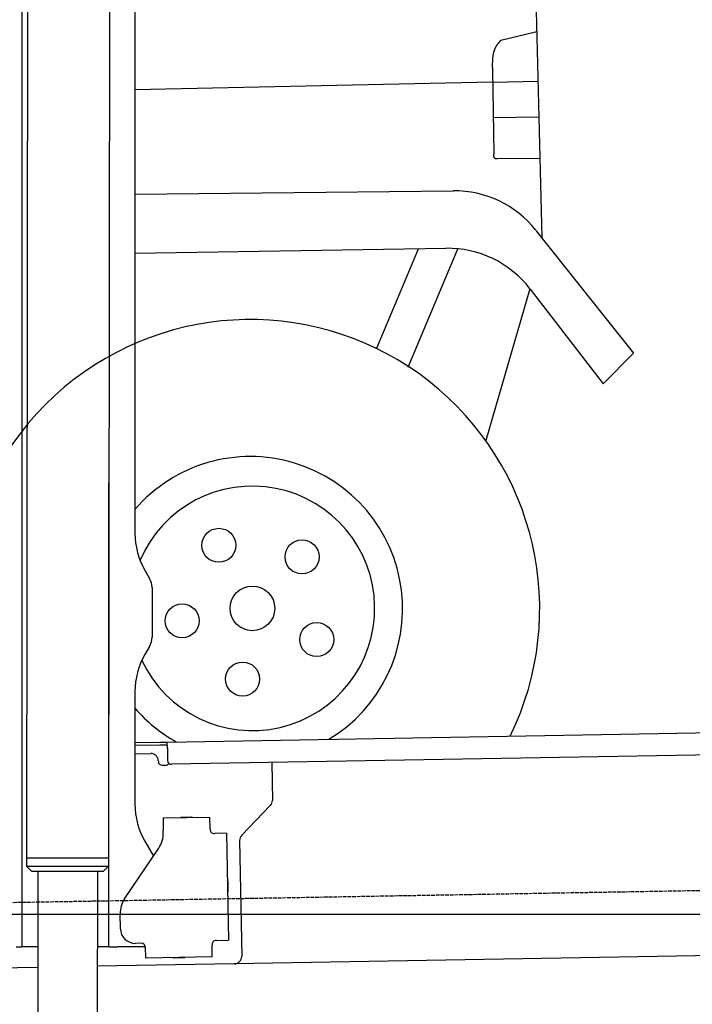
# Model space of a CAD drawing. Extents: x 562 to 7231, y 5567 to 12626.
# Tile 34 of 44: x 4453 to 5357, y 7995 to 9320. Entities that reach past the tile are written whole.
import ezdxf

# ---------------------------------------------------------------- set-up
doc = ezdxf.new("R2010")
doc.units = 0
doc.linetypes.add('GEN3', pattern=[6.25, 5, -1.25])
doc.layers.get('0').update_dxf_attribs({"linetype": 'CONTINUOUS'})
for name, color, linetype in [('3', 6, 'GEN3'), ('5', 3, 'CONTINUOUS'), ('CAR', 10, 'CONTINUOUS')]:
    doc.layers.add(name, color=color, linetype=linetype)

msp = doc.modelspace()

# ---------------------------------------------------------------- linework, layer by layer
for p, q in [((4574.509, 10306.394), (4571.788, 8191.896)), ((4607.567, 10089.479), (4607.567, 8629.111)), ((4455.567, 10069.479), (4455.567, 8072.479)), ((4464.148, 10072.479), (4461.788, 8192.066)), ((4572.567, 8072.479), (4572.567, 8696.989)), ((4620.964, 8579.111), (4627.217, 8568.28)), ((4630.567, 8555.78), (4630.567, 8489.178)), ((4627.217, 8476.678), (4620.964, 8465.847)), ((4607.567, 8415.847), (4607.567, 8264.537)), ((4651.048, 8348.011), (6015.84, 8371.834)), ((4607.567, 8347.252), (4641.049, 8347.837)), ((4641.049, 8347.837), (4651.048, 8348.011)), ((4651.187, 8340.012), (4651.048, 8348.011)), ((4641.119, 8343.837), (4607.567, 8343.252)), ((4607.567, 8332.25), (4628.813, 8332.621)), ((4651.117, 8344.012), (4641.119, 8343.837)), ((4651.187, 8340.012), (4651.484, 8323.015)), ((6011.364, 8341.751), (4656.57, 8318.103)), ((4638.986, 8322.797), (4639.003, 8321.797)), ((4791.55, 8320.459), (4792.437, 8269.609)), ((4644.09, 8316.885), (4649.089, 8316.972)), ((4789.632, 8262.488), (4751.179, 8222.669)), ((4645.329, 8245.896), (4708.319, 8246.995)), ((4645.329, 8245.896), (4645.608, 8229.898)), ((4669.816, 8246.823), (4683.814, 8247.068)), ((4708.599, 8230.998), (4708.319, 8246.995)), ((4645.682, 8225.659), (4645.608, 8229.898)), ((4708.599, 8230.998), (4708.616, 8229.998)), ((4620.964, 8214.537), (4632.425, 8194.685)), ((4713.703, 8225.086), (4714.702, 8225.103)), ((4730.7, 8225.383), (4714.702, 8225.103)), ((4730.7, 8225.383), (4733.213, 8081.405)), ((4748.374, 8215.548), (4751.094, 8059.713)), ((4593.55, 8137.051), (4639.704, 8205.476)), ((4461.788, 8192.066), (4461.771, 8181.066)), ((4571.788, 8191.896), (4461.788, 8192.066)), ((4461.788, 8192.066), (4571.788, 8191.896)), ((4571.788, 8191.896), (4571.771, 8180.896)), ((4461.771, 8181.066), (4571.771, 8180.896)), ((4468.76, 8174.055), (4461.771, 8181.066)), ((4564.76, 8173.907), (4468.76, 8174.055)), ((4477.064, 8174.042), (4474.185, 6153.979)), ((4557.064, 8173.919), (4554.185, 6153.979)), ((4564.76, 8173.907), (4571.771, 8180.896)), ((4732.334, 8160.401), (4732.579, 8146.403)), ((4587.921, 8096.871), (4587.572, 8116.868)), ((4455.567, 8097.479), (4455.567, 8072.479)), ((4717.216, 8081.125), (4716.216, 8081.108)), ((4717.216, 8081.125), (4733.213, 8081.405)), ((4447.567, 8072.479), (4455.567, 8072.479)), ((4463.567, 8072.479), (4455.567, 8072.479)), ((4476.603, 8072.479), (4463.567, 8072.479)), ((4572.567, 8072.479), (4556.604, 8072.479)), ((4572.567, 8072.479), (4584.567, 8072.479)), ((4621.352, 8072.479), (4584.567, 8072.479)), ((4616.266, 8077.363), (4608.267, 8077.223)), ((4621.352, 8072.451), (4621.614, 8057.453)), ((4711.304, 8076.021), (4711.321, 8075.022)), ((4711.6, 8059.024), (4711.321, 8075.022)), ((5936.088, 8070.396), (4741.27, 8049.54)), ((4711.6, 8059.024), (4621.614, 8057.453)), ((4673.615, 8057.861), (4659.617, 8057.617)), ((4476.484, 8044.919), (4146.361, 8039.156)), ((4741.27, 8049.54), (4556.563, 8046.316))]:
    msp.add_line(p, q)
msp.add_polyline3d([(4621.35, 8072.45, 0), (4621.35, 8072.46, 0), (4621.35, 8072.47, 0), (4621.35, 8072.47, 0), (4621.35, 8072.48, 0), (4621.35, 8072.49, 0), (4621.35, 8072.5, 0), (4621.35, 8072.51, 0), (4621.35, 8072.51, 0), (4621.35, 8072.52, 0), (4621.35, 8072.53, 0), (4621.35, 8072.54, 0), (4621.35, 8072.54, 0), (4621.35, 8072.55, 0), (4621.35, 8072.56, 0), (4621.35, 8072.57, 0), (4621.35, 8072.57, 0), (4621.35, 8072.58, 0), (4621.35, 8072.59, 0), (4621.35, 8072.6, 0), (4621.35, 8072.61, 0), (4621.35, 8072.61, 0), (4621.35, 8072.62, 0), (4621.35, 8072.63, 0), (4621.35, 8072.64, 0), (4621.35, 8072.64, 0), (4621.34, 8072.65, 0), (4621.34, 8072.66, 0), (4621.34, 8072.67, 0), (4621.34, 8072.68, 0), (4621.34, 8072.68, 0), (4621.34, 8072.69, 0), (4621.34, 8072.7, 0), (4621.34, 8072.71, 0), (4621.34, 8072.72, 0), (4621.34, 8072.72, 0), (4621.34, 8072.73, 0), (4621.34, 8072.74, 0), (4621.34, 8072.75, 0), (4621.34, 8072.75, 0), (4621.34, 8072.76, 0), (4621.34, 8072.77, 0), (4621.34, 8072.78, 0), (4621.34, 8072.79, 0), (4621.33, 8072.79, 0), (4621.33, 8072.8, 0), (4621.33, 8072.81, 0), (4621.33, 8072.82, 0), (4621.33, 8072.83, 0), (4621.33, 8072.83, 0), (4621.33, 8072.84, 0), (4621.33, 8072.85, 0), (4621.33, 8072.86, 0), (4621.33, 8072.86, 0), (4621.33, 8072.87, 0), (4621.33, 8072.88, 0), (4621.33, 8072.89, 0), (4621.32, 8072.9, 0), (4621.32, 8072.9, 0), (4621.32, 8072.91, 0), (4621.32, 8072.92, 0), (4621.32, 8072.93, 0), (4621.32, 8072.94, 0), (4621.32, 8072.94, 0), (4621.32, 8072.95, 0), (4621.32, 8072.96, 0), (4621.32, 8072.97, 0), (4621.32, 8072.97, 0), (4621.31, 8072.98, 0), (4621.31, 8072.99, 0), (4621.31, 8073, 0), (4621.31, 8073.01, 0), (4621.31, 8073.01, 0), (4621.31, 8073.02, 0), (4621.31, 8073.03, 0), (4621.31, 8073.04, 0), (4621.31, 8073.05, 0), (4621.31, 8073.05, 0), (4621.3, 8073.06, 0), (4621.3, 8073.07, 0), (4621.3, 8073.08, 0), (4621.3, 8073.09, 0), (4621.3, 8073.09, 0), (4621.3, 8073.1, 0), (4621.3, 8073.11, 0), (4621.3, 8073.12, 0), (4621.29, 8073.12, 0), (4621.29, 8073.13, 0), (4621.29, 8073.14, 0), (4621.29, 8073.15, 0), (4621.29, 8073.16, 0), (4621.29, 8073.16, 0), (4621.29, 8073.17, 0), (4621.29, 8073.18, 0), (4621.28, 8073.19, 0), (4621.28, 8073.2, 0), (4621.28, 8073.2, 0), (4621.28, 8073.21, 0), (4621.28, 8073.22, 0), (4621.28, 8073.23, 0), (4621.28, 8073.24, 0), (4621.28, 8073.24, 0), (4621.27, 8073.25, 0), (4621.27, 8073.26, 0), (4621.27, 8073.27, 0), (4621.27, 8073.28, 0), (4621.27, 8073.28, 0), (4621.27, 8073.29, 0), (4621.26, 8073.3, 0), (4621.26, 8073.31, 0), (4621.26, 8073.31, 0), (4621.26, 8073.32, 0), (4621.26, 8073.33, 0), (4621.26, 8073.34, 0), (4621.26, 8073.35, 0), (4621.25, 8073.35, 0), (4621.25, 8073.36, 0), (4621.25, 8073.37, 0), (4621.25, 8073.38, 0), (4621.25, 8073.39, 0), (4621.25, 8073.39, 0), (4621.24, 8073.4, 0), (4621.24, 8073.41, 0), (4621.24, 8073.42, 0), (4621.24, 8073.43, 0), (4621.24, 8073.43, 0), (4621.24, 8073.44, 0), (4621.23, 8073.45, 0)])
for centre, radius, start, end in [((4571.567, 8673.479), 2, 60, 61.103904), ((4571.567, 8651.479), 2, 297.615989, 300), ((4707.567, 8629.111), 100, 180, 210), ((4605.567, 8555.78), 25, 0, 30), ((4605.567, 8489.178), 25, 330, 0), ((4707.567, 8415.847), 100, 150, 180), ((4628.987, 8322.622), 10, 1, 91), ((4644.003, 8321.884), 5, 181, 271), ((4649.002, 8321.972), 5, 271, 327.763283), ((4656.483, 8323.102), 5, 181, 271), ((4782.439, 8269.435), 10, 316, 1), ((4707.567, 8264.537), 100, 180, 210), ((4669.834, 8245.824), 1, 91, 151), ((4683.832, 8246.068), 1, 31, 91), ((4713.615, 8230.085), 5, 181, 271), ((4571.567, 8223.479), 2, 60, 82.158583), ((4610.688, 8225.048), 35, 326, 1), ((4758.373, 8215.722), 10, 136, 181), ((4571.567, 8201.479), 2, 276.684931, 300), ((4731.334, 8160.384), 1, 1, 61), ((4622.567, 8117.479), 35, 146, 181), ((4731.579, 8146.386), 1, 301, 1), ((4607.918, 8097.22), 20, 181, 271), ((4716.303, 8076.109), 5, 91, 181), ((4616.353, 8072.364), 5, 12.536959, 91), ((4659.6, 8058.616), 1, 211, 271), ((4673.597, 8058.861), 1, 271, 331), ((4741.096, 8059.539), 10, 271, 1)]:
    msp.add_arc(centre, radius, start, end)
at = {"layer": '3'}
msp.add_line((1175.278, 8075.309), (6230.443, 8163.547), dxfattribs=at)
at = {"layer": '5'}
msp.add_line((6272.775, 8115.902), (872.775, 8115.902), dxfattribs=at)
at = {"layer": 'CAR'}
for p, q in [((5145.843, 9390.067), (5154.763, 9026.703)), ((5147.971, 9303.409), (5099.621, 9292.071)), ((5088.292, 9252.01), (5090.031, 9139.651)), ((5088.525, 9235.7), (4607.565, 9225.601)), ((5088.525, 9235.7), (5149.601, 9236.982)), ((5089.203, 9188.211), (5150.772, 9189.301)), ((5095.261, 9133.17), (5152.135, 9133.75)), ((4607.565, 9084.999), (5035.665, 9089.616)), ((5146.762, 9036.142), (5278.019, 8871.341)), ((4607.567, 9005.561), (5025.802, 9012.333)), ((4932.379, 8876.937), (4988.73, 9011.732)), ((4975.213, 8852.455), (5041.615, 9011.694)), ((5138.858, 8957.941), (5079.324, 8753.634)), ((5138.935, 8957.238), (5237.345, 8829.853)), ((5237.345, 8829.853), (5278.019, 8871.341))]:
    msp.add_line(p, q, dxfattribs=at)
for points in [[(5099.62, 9292.07, 0), (5099.44, 9291.87, 0), (5099.26, 9291.67, 0), (5099.07, 9291.46, 0), (5098.89, 9291.26, 0), (5098.71, 9291.06, 0), (5098.53, 9290.85, 0), (5098.35, 9290.65, 0), (5098.17, 9290.45, 0), (5097.99, 9290.24, 0), (5097.81, 9290.04, 0), (5097.63, 9289.84, 0), (5097.45, 9289.63, 0), (5097.27, 9289.43, 0), (5097.09, 9289.22, 0), (5096.92, 9289.02, 0), (5096.74, 9288.81, 0), (5096.57, 9288.6, 0), (5096.4, 9288.4, 0), (5096.23, 9288.19, 0), (5096.05, 9287.98, 0), (5095.89, 9287.77, 0), (5095.72, 9287.56, 0), (5095.55, 9287.35, 0), (5095.39, 9287.14, 0), (5095.22, 9286.93, 0), (5095.06, 9286.72, 0), (5094.9, 9286.51, 0), (5094.74, 9286.3, 0), (5094.59, 9286.08, 0), (5094.43, 9285.87, 0), (5094.28, 9285.65, 0), (5094.13, 9285.43, 0), (5093.98, 9285.22, 0), (5093.84, 9285, 0), (5093.69, 9284.78, 0), (5093.55, 9284.56, 0), (5093.41, 9284.34, 0), (5093.27, 9284.11, 0), (5093.14, 9283.89, 0), (5093.01, 9283.66, 0), (5092.88, 9283.44, 0), (5092.75, 9283.21, 0), (5092.62, 9282.98, 0), (5092.5, 9282.75, 0), (5092.38, 9282.52, 0), (5092.26, 9282.29, 0), (5092.14, 9282.06, 0), (5092.03, 9281.83, 0), (5091.92, 9281.6, 0), (5091.81, 9281.36, 0), (5091.7, 9281.13, 0), (5091.59, 9280.89, 0), (5091.49, 9280.65, 0), (5091.39, 9280.41, 0), (5091.29, 9280.17, 0), (5091.19, 9279.93, 0), (5091.09, 9279.69, 0), (5091, 9279.45, 0), (5090.91, 9279.21, 0), (5090.82, 9278.96, 0), (5090.73, 9278.72, 0), (5090.64, 9278.47, 0), (5090.56, 9278.23, 0), (5090.48, 9277.98, 0), (5090.4, 9277.73, 0), (5090.32, 9277.48, 0), (5090.24, 9277.23, 0), (5090.17, 9276.98, 0), (5090.09, 9276.73, 0), (5090.02, 9276.48, 0), (5089.95, 9276.23, 0), (5089.88, 9275.98, 0), (5089.82, 9275.72, 0), (5089.75, 9275.47, 0), (5089.69, 9275.21, 0), (5089.63, 9274.96, 0), (5089.57, 9274.7, 0), (5089.51, 9274.44, 0), (5089.45, 9274.18, 0), (5089.4, 9273.92, 0), (5089.34, 9273.66, 0), (5089.29, 9273.4, 0), (5089.24, 9273.14, 0), (5089.19, 9272.88, 0), (5089.14, 9272.62, 0), (5089.1, 9272.35, 0), (5089.05, 9272.09, 0), (5089.01, 9271.83, 0), (5088.97, 9271.56, 0), (5088.93, 9271.3, 0), (5088.89, 9271.03, 0), (5088.85, 9270.76, 0), (5088.81, 9270.5, 0), (5088.78, 9270.23, 0), (5088.74, 9269.96, 0), (5088.71, 9269.69, 0), (5088.68, 9269.42, 0), (5088.65, 9269.15, 0), (5088.62, 9268.88, 0), (5088.59, 9268.61, 0), (5088.56, 9268.34, 0), (5088.54, 9268.07, 0), (5088.51, 9267.79, 0), (5088.49, 9267.52, 0), (5088.47, 9267.25, 0), (5088.45, 9266.97, 0), (5088.42, 9266.7, 0), (5088.41, 9266.42, 0), (5088.39, 9266.15, 0), (5088.37, 9265.87, 0), (5088.35, 9265.6, 0), (5088.34, 9265.32, 0), (5088.32, 9265.04, 0), (5088.31, 9264.76, 0), (5088.3, 9264.49, 0), (5088.28, 9264.21, 0), (5088.27, 9263.93, 0), (5088.26, 9263.65, 0), (5088.25, 9263.37, 0), (5088.24, 9263.09, 0), (5088.23, 9262.81, 0), (5088.23, 9262.53, 0), (5088.22, 9262.25, 0), (5088.21, 9261.97, 0), (5088.21, 9261.69, 0), (5088.2, 9261.41, 0), (5088.2, 9261.13, 0), (5088.2, 9260.84, 0), (5088.19, 9260.56, 0), (5088.19, 9260.28, 0), (5088.19, 9260, 0), (5088.19, 9259.71, 0), (5088.19, 9259.43, 0), (5088.19, 9259.15, 0), (5088.19, 9258.86, 0), (5088.19, 9258.58, 0), (5088.19, 9258.29, 0), (5088.19, 9258.01, 0), (5088.19, 9257.73, 0), (5088.2, 9257.44, 0), (5088.2, 9257.16, 0), (5088.2, 9256.87, 0), (5088.21, 9256.59, 0), (5088.21, 9256.3, 0), (5088.21, 9256.02, 0), (5088.22, 9255.73, 0), (5088.22, 9255.44, 0), (5088.23, 9255.16, 0), (5088.23, 9254.87, 0), (5088.24, 9254.59, 0), (5088.24, 9254.3, 0), (5088.25, 9254.01, 0), (5088.26, 9253.73, 0), (5088.26, 9253.44, 0), (5088.27, 9253.16, 0), (5088.27, 9252.87, 0), (5088.28, 9252.58, 0), (5088.29, 9252.3, 0), (5088.29, 9252.01, 0)], [(5090.03, 9139.65, 0), (5090.02, 9139.57, 0), (5090.02, 9139.49, 0), (5090.01, 9139.41, 0), (5090.01, 9139.33, 0), (5090, 9139.25, 0), (5089.99, 9139.17, 0), (5089.99, 9139.1, 0), (5089.98, 9139.02, 0), (5089.98, 9138.94, 0), (5089.97, 9138.86, 0), (5089.97, 9138.78, 0), (5089.96, 9138.7, 0), (5089.95, 9138.62, 0), (5089.95, 9138.54, 0), (5089.94, 9138.46, 0), (5089.94, 9138.39, 0), (5089.93, 9138.31, 0), (5089.93, 9138.23, 0), (5089.93, 9138.15, 0), (5089.92, 9138.08, 0), (5089.92, 9138, 0), (5089.91, 9137.92, 0), (5089.91, 9137.84, 0), (5089.91, 9137.77, 0), (5089.91, 9137.69, 0), (5089.9, 9137.62, 0), (5089.9, 9137.54, 0), (5089.9, 9137.47, 0), (5089.9, 9137.39, 0), (5089.9, 9137.32, 0), (5089.9, 9137.24, 0), (5089.9, 9137.17, 0), (5089.89, 9137.09, 0), (5089.9, 9137.02, 0), (5089.9, 9136.95, 0), (5089.9, 9136.88, 0), (5089.9, 9136.8, 0), (5089.9, 9136.73, 0), (5089.9, 9136.66, 0), (5089.9, 9136.59, 0), (5089.91, 9136.52, 0), (5089.91, 9136.45, 0), (5089.92, 9136.38, 0), (5089.92, 9136.31, 0), (5089.93, 9136.24, 0), (5089.93, 9136.18, 0), (5089.94, 9136.11, 0), (5089.94, 9136.04, 0), (5089.95, 9135.98, 0), (5089.96, 9135.91, 0), (5089.97, 9135.84, 0), (5089.98, 9135.78, 0), (5089.99, 9135.72, 0), (5090, 9135.65, 0), (5090.01, 9135.59, 0), (5090.02, 9135.53, 0), (5090.03, 9135.47, 0), (5090.04, 9135.41, 0), (5090.06, 9135.35, 0), (5090.07, 9135.29, 0), (5090.08, 9135.23, 0), (5090.1, 9135.17, 0), (5090.12, 9135.11, 0), (5090.13, 9135.05, 0), (5090.15, 9135, 0), (5090.17, 9134.94, 0), (5090.19, 9134.89, 0), (5090.21, 9134.83, 0), (5090.23, 9134.78, 0), (5090.25, 9134.73, 0), (5090.27, 9134.68, 0), (5090.29, 9134.63, 0), (5090.32, 9134.58, 0), (5090.34, 9134.53, 0), (5090.37, 9134.48, 0), (5090.39, 9134.43, 0), (5090.42, 9134.39, 0), (5090.45, 9134.34, 0), (5090.48, 9134.3, 0), (5090.51, 9134.25, 0), (5090.54, 9134.21, 0), (5090.57, 9134.17, 0), (5090.6, 9134.13, 0), (5090.64, 9134.09, 0), (5090.67, 9134.05, 0), (5090.71, 9134.01, 0), (5090.74, 9133.97, 0), (5090.78, 9133.93, 0), (5090.82, 9133.9, 0), (5090.86, 9133.87, 0), (5090.9, 9133.83, 0), (5090.94, 9133.8, 0), (5090.98, 9133.77, 0), (5091.03, 9133.74, 0), (5091.07, 9133.71, 0), (5091.12, 9133.68, 0), (5091.16, 9133.65, 0), (5091.21, 9133.63, 0), (5091.26, 9133.6, 0), (5091.31, 9133.58, 0), (5091.36, 9133.55, 0), (5091.41, 9133.53, 0), (5091.46, 9133.51, 0), (5091.51, 9133.49, 0), (5091.56, 9133.47, 0), (5091.62, 9133.45, 0), (5091.67, 9133.43, 0), (5091.73, 9133.41, 0), (5091.79, 9133.39, 0), (5091.84, 9133.38, 0), (5091.9, 9133.36, 0), (5091.96, 9133.34, 0), (5092.02, 9133.33, 0), (5092.08, 9133.32, 0), (5092.14, 9133.3, 0), (5092.2, 9133.29, 0), (5092.26, 9133.28, 0), (5092.33, 9133.27, 0), (5092.39, 9133.26, 0), (5092.45, 9133.25, 0), (5092.52, 9133.24, 0), (5092.58, 9133.23, 0), (5092.65, 9133.22, 0), (5092.72, 9133.21, 0), (5092.78, 9133.21, 0), (5092.85, 9133.2, 0), (5092.92, 9133.19, 0), (5092.99, 9133.19, 0), (5093.06, 9133.18, 0), (5093.12, 9133.18, 0), (5093.19, 9133.17, 0), (5093.26, 9133.17, 0), (5093.33, 9133.17, 0), (5093.41, 9133.16, 0), (5093.48, 9133.16, 0), (5093.55, 9133.16, 0), (5093.62, 9133.16, 0), (5093.69, 9133.16, 0), (5093.77, 9133.15, 0), (5093.84, 9133.15, 0), (5093.91, 9133.15, 0), (5093.99, 9133.15, 0), (5094.06, 9133.15, 0), (5094.13, 9133.15, 0), (5094.21, 9133.15, 0), (5094.28, 9133.15, 0), (5094.36, 9133.15, 0), (5094.43, 9133.15, 0), (5094.51, 9133.15, 0), (5094.58, 9133.16, 0), (5094.66, 9133.16, 0), (5094.73, 9133.16, 0), (5094.81, 9133.16, 0), (5094.88, 9133.16, 0), (5094.96, 9133.16, 0), (5095.03, 9133.17, 0), (5095.11, 9133.17, 0), (5095.19, 9133.17, 0), (5095.26, 9133.17, 0)]]:
    msp.add_polyline3d(points, dxfattribs=at)
for centre, radius in [((4720.365, 8612.702), 22.867), ((4832.242, 8597.115), 22.867), ((4765.576, 8527.916), 30.044), ((4670.969, 8511.118), 22.867), ((4851.989, 8485.897), 22.867), ((4752.316, 8432.748), 22.867)]:
    msp.add_circle(centre, radius, dxfattribs=at)
for centre, radius, start, end in [((5037.175, 8949.624), 140, 38.535772, 90.617942), ((5028.069, 8872.351), 140, 37.687618, 90.927617), ((4762.718, 8527.275), 389.202, 333.901866, 208.098152), ((4762.718, 8527.275), 204.856, 301.068897, 139.233304), ((4765.576, 8527.916), 164.407, 205.211387, 156.812906), ((4762.718, 8527.275), 204.856, 220.766696, 240.931103)]:
    msp.add_arc(centre, radius, start, end, dxfattribs=at)

doc.saveas('drawing.dxf')
